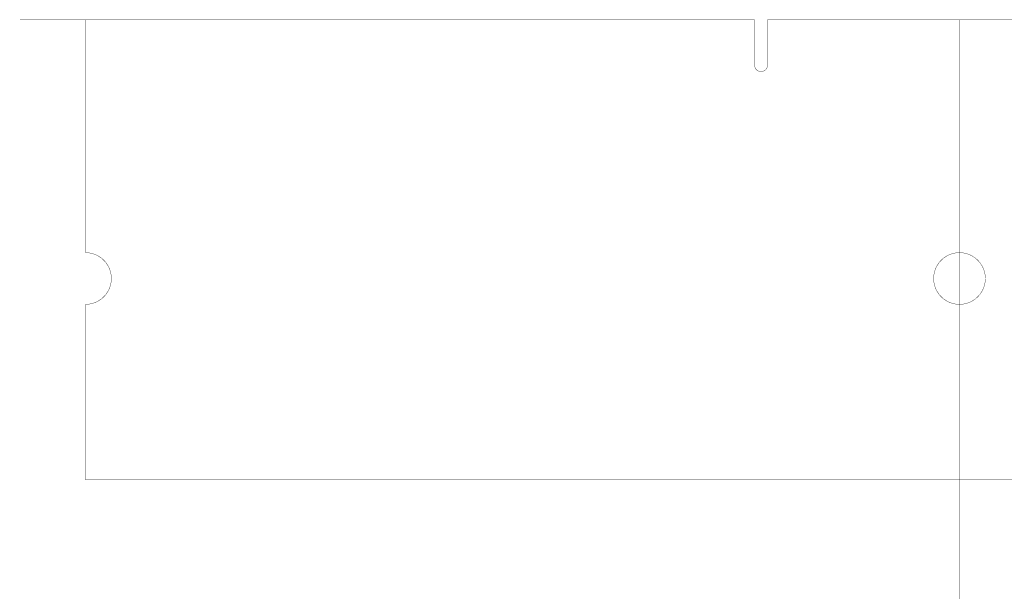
# Model space of a CAD drawing. Extents: x -5 to 140, y -39 to 81.
# Tile 6 of 7: x -5 to 71, y 37 to 81. Entities that reach past the tile are written whole.
import ezdxf

# ---------------------------------------------------------------- set-up
doc = ezdxf.new("R2010")
doc.units = 0
doc.layers.add('BOARD_GEOMETRY_OUTLINE', color=4, linetype='CONTINUOUS')

msp = doc.modelspace()

# ---------------------------------------------------------------- linework, layer by layer
at = {"layer": 'BOARD_GEOMETRY_OUTLINE'}
msp.add_lwpolyline([(-5.08, 0.002286, 0, 0, 0), (0, 0.002286, 0, 0, 0), (0, 81.053686, 0.0254, 0.0254, 0), (-5.08, 81.053686, 0, 0, 0)], format="xyseb", close=True, dxfattribs=at)
at = {"layer": 'BOARD_GEOMETRY_OUTLINE', "const_width": 0.0254}
for points in [[(0, 63.052706), (0, 81.053686), (51.74996, 81.053686), (51.74996, 77.553566)], [(52.75072, 77.553566), (52.75072, 81.053686), (67.59956, 81.053686), (67.59956, 63.052706)], [(67.59956, 63.052706), (67.59956, 81.053686), (119.34952, 81.053686), (119.34952, 77.553566)], [(67.6021, 81.05394), (67.6021, 29.753306)], [(67.59956, 59.054746), (67.59956, 45.493686), (0, 45.493686), (0, 59.054746)], [(135.19912, 59.054746), (135.19912, 45.493686), (67.59956, 45.493686), (67.59956, 59.054746)]]:
    msp.add_lwpolyline(points, dxfattribs=at)
for points in [[(51.74996, 77.553566, 0.414214), (52.25034, 77.053186)], [(52.25034, 77.053186, 0.414214), (52.75072, 77.553566)], [(1.99898, 61.053726, 0.414214), (0, 63.052706)], [(67.59956, 63.052706, 0.414214), (65.60058, 61.053726)], [(69.60108, 61.053726, 0.414214), (67.59956, 63.052706)], [(0, 59.054746, 0.414214), (1.99898, 61.053726)], [(65.60058, 61.053726, 0.414214), (67.59956, 59.054746)], [(67.59956, 59.054746, 0.414214), (69.60108, 61.053726)]]:
    msp.add_lwpolyline(points, format="xyb", dxfattribs=at)

doc.saveas('drawing.dxf')
